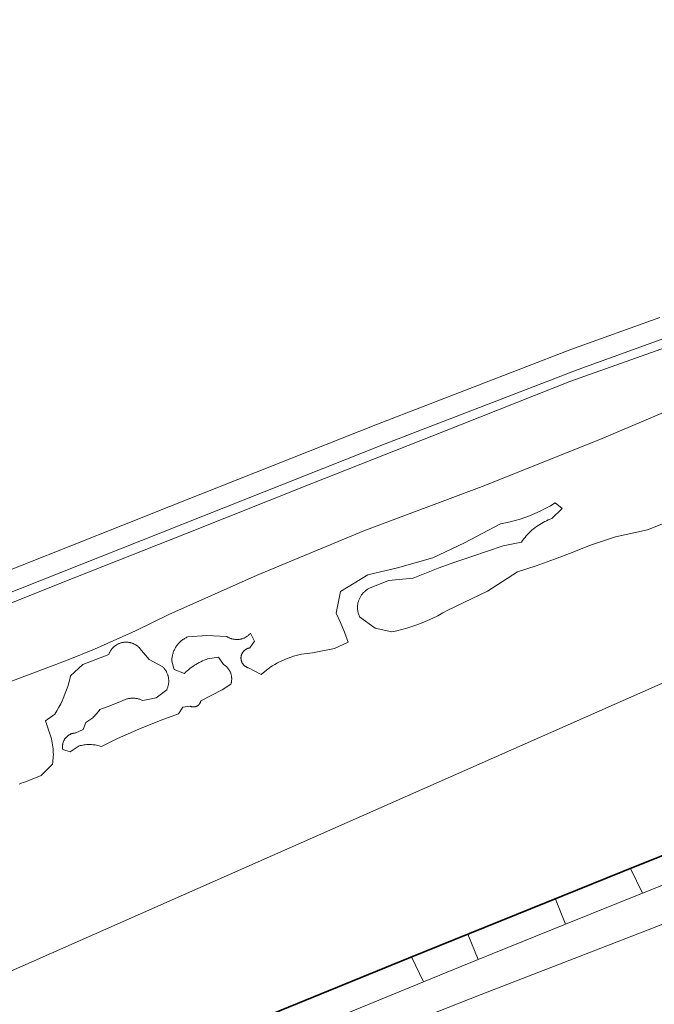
# Model space of a CAD drawing. Extents: x 151587 to 155483, y 462503 to 464608.
# Tile 233 of 236: x 154632 to 154701, y 464187 to 464295. Entities that reach past the tile are written whole.
import ezdxf

# ---------------------------------------------------------------- set-up
doc = ezdxf.new("R2010")
doc.units = 0
doc.header["$LTSCALE"] = 0.5
for name, color, linetype, lineweight in [('B-RO-GK-BESCHOEIING-G', 251, 'GK-BESCHOEIING', 35), ('B-RO-OG-TERREIN_CULTUURSCHEIDING-GV', 251, 'CONTINUOUS', 18), ('B-RO-OG-WATER_KANAAL-GV', 251, 'CONTINUOUS', 18), ('B-RO-OG-WATER_SLOOT-GV', 251, 'CONTINUOUS', 18), ('B-RO-VH-VERHARDING_ASFALT-GV', 251, 'CONTINUOUS', 18)]:
    doc.layers.add(name, color=color, linetype=linetype, lineweight=lineweight)
doc.linetypes.add('GK-BESCHOEIING', pattern='A,30,-5,[1,NLCS.SHX,S=1,R=0,X=0,Y=0],-5', length=40)

msp = doc.modelspace()

# ---------------------------------------------------------------- linework, layer by layer
at = {"layer": 'B-RO-GK-BESCHOEIING-G', "flags": 128}
msp.add_lwpolyline([(154831.57, 464254.789), (154818.16, 464249.432), (154787.191, 464237.177), (154746.395, 464220.892), (154699.38, 464202.247), (154674.271, 464192.084), (154657.765, 464185.324), (154637.255, 464176.189), (154620.495, 464168.434), (154606.038, 464162.015), (154599.532, 464159.215), (154587.056, 464153.591), (154555.539, 464140.99)], dxfattribs=at)
at = {"layer": 'B-RO-OG-TERREIN_CULTUURSCHEIDING-GV', "flags": 128}
for points in [[(154823.213, 464294.585), (154759.959, 464269.427), (154758.985, 464269.339), (154757.629, 464269.525), (154756.379, 464270.083), (154755.448, 464270.907), (154754.731, 464272.21), (154753.58, 464275.19), (154751.753, 464279.863), (154742.527, 464276.225), (154738.937, 464274.736), (154735.002, 464272.901), (154730.004, 464270.349), (154724.766, 464267.876), (154719.741, 464265.829), (154705.632, 464260.973), (154704.134, 464260.458), (154702.568, 464259.897), (154692.781, 464256.39), (154671.697, 464248.254), (154627.413, 464230.7)], [(154627.846, 464229.689), (154636.36, 464233.056), (154649.881, 464238.406), (154663.7, 464243.907), (154678.177, 464249.649), (154691.89, 464255.048), (154702.447, 464258.827)], [(154702.447, 464258.827), (154691.89, 464255.048), (154678.177, 464249.649), (154663.7, 464243.907), (154649.881, 464238.406), (154636.36, 464233.056), (154627.846, 464229.689)], [(154630.712, 464222.274), (154637.09, 464224.67), (154639.951, 464225.826), (154644.436, 464227.824), (154648.064, 464229.596), (154657.738, 464233.925), (154669.386, 464238.754), (154682.298, 464243.588), (154695.169, 464248.739), (154708.107, 464254.208)], [(154649.758, 464175.325), (154682.182, 464188.093), (154720.291, 464202.844), (154758.721, 464218.235), (154793.587, 464231.794)], [(154764.407, 464224.83), (154750.913, 464219.504), (154732.284, 464212.069), (154718.427, 464206.615), (154699.811, 464199.156), (154691.415, 464195.787), (154681.858, 464191.915), (154675.903, 464189.5), (154657.372, 464181.865)]]:
    msp.add_lwpolyline(points, dxfattribs=at)
at = {"layer": 'B-RO-OG-WATER_KANAAL-GV', "flags": 128}
for points in [[(154848.419, 464282.64), (154844.688, 464281.207), (154842.881, 464280.513), (154834.684, 464277.365), (154832.266, 464276.436), (154830.729, 464275.845), (154829.972, 464275.554), (154776.076, 464254.855), (154570.283, 464163.941), (154540.564, 464151.558), (154536.927, 464150.042), (154535.801, 464149.573), (154532.514, 464148.204), (154529.913, 464147.12), (154510.941, 464139.215), (154494.471, 464133.504), (154494.61, 464132.925), (154498.176, 464133.827), (154498.449, 464133.896)], [(154570.283, 464163.941), (154776.076, 464254.855), (154829.972, 464275.554), (154830.729, 464275.845), (154832.266, 464276.436), (154834.684, 464277.365), (154842.881, 464280.513), (154844.688, 464281.207), (154848.419, 464282.64)], [(154657.765, 464185.324), (154674.271, 464192.084), (154674.577, 464192.208), (154680.732, 464194.699), (154690.3, 464198.572), (154698.483, 464201.884), (154699.38, 464202.247), (154717.113, 464209.279), (154730.969, 464214.774), (154746.395, 464220.892), (154749.595, 464222.169), (154763.272, 464227.629), (154772.859, 464231.456), (154780.926, 464234.676), (154787.191, 464237.177), (154818.16, 464249.432), (154831.57, 464254.789), (154835.049, 464258.002), (154836.644, 464258.594), (154837.398, 464258.892), (154839.004, 464259.53), (154841.365, 464260.469), (154849.541, 464263.719)], [(154703.949, 464240.297), (154700.372, 464238.862), (154696.883, 464238.102), (154694.028, 464237.158), (154692.122, 464236.378), (154690.198, 464235.645), (154688.189, 464234.937), (154686.164, 464234.28), (154682.884, 464232.143), (154678.56, 464230.09), (154678.018, 464229.777), (154677.467, 464229.482), (154676.906, 464229.204), (154676.337, 464228.945), (154675.759, 464228.704), (154675.175, 464228.481), (154674.635, 464228.295), (154674.09, 464228.124), (154673.54, 464227.969), (154672.985, 464227.83), (154672.427, 464227.708), (154670.605, 464228.101), (154668.915, 464229.368), (154668.881, 464229.442), (154668.85, 464229.517), (154668.821, 464229.592), (154668.795, 464229.669), (154668.772, 464229.747), (154668.751, 464229.826), (154668.733, 464229.905), (154668.718, 464229.985), (154668.706, 464230.065), (154668.696, 464230.146), (154668.69, 464230.226), (154668.686, 464230.308), (154668.685, 464230.389), (154668.686, 464230.47), (154668.691, 464230.551), (154668.698, 464230.632), (154668.708, 464230.712), (154668.721, 464230.792), (154668.737, 464230.872), (154668.755, 464230.951), (154668.777, 464231.03), (154668.8, 464231.107), (154668.827, 464231.184), (154668.856, 464231.259), (154668.888, 464231.334), (154668.922, 464231.408), (154668.959, 464231.48), (154668.999, 464231.551), (154669.04, 464231.62), (154669.085, 464231.688), (154669.131, 464231.755), (154669.18, 464231.82), (154669.231, 464231.883), (154669.284, 464231.944), (154669.339, 464232.003), (154669.397, 464232.061), (154669.456, 464232.116), (154669.517, 464232.17), (154669.58, 464232.221), (154669.645, 464232.27), (154669.711, 464232.317), (154669.779, 464232.361), (154669.848, 464232.403), (154669.919, 464232.443), (154669.991, 464232.48), (154672.082, 464233.313), (154674.78, 464233.568), (154677.509, 464234.662), (154679.333, 464235.327), (154681.174, 464235.948), (154684.605, 464237.097), (154686.598, 464237.5), (154686.721, 464237.682), (154686.85, 464237.86), (154686.985, 464238.033), (154687.126, 464238.202), (154687.273, 464238.365), (154687.425, 464238.524), (154687.582, 464238.677), (154687.745, 464238.825), (154687.905, 464238.962), (154688.07, 464239.094), (154688.24, 464239.22), (154688.413, 464239.34), (154688.59, 464239.455), (154688.77, 464239.564), (154688.955, 464239.667), (154689.142, 464239.764), (154689.332, 464239.855), (154689.526, 464239.939), (154689.722, 464240.017), (154689.92, 464240.089), (154691.044, 464241.2), (154690.297, 464241.797), (154689.755, 464241.479), (154689.202, 464241.181), (154688.639, 464240.903), (154688.066, 464240.644), (154687.485, 464240.406), (154686.966, 464240.214), (154686.441, 464240.038), (154685.912, 464239.878), (154685.377, 464239.735), (154684.839, 464239.609), (154684.296, 464239.499), (154680.378, 464237.426), (154676.9, 464235.792), (154673.039, 464234.71), (154669.826, 464233.927), (154666.816, 464232.108), (154666.368, 464229.758), (154666.818, 464228.732), (154667.248, 464227.698), (154667.682, 464226.591), (154666.156, 464225.884), (154663.779, 464225.428), (154663.475, 464225.402), (154663.172, 464225.366), (154662.871, 464225.32), (154662.571, 464225.265), (154662.273, 464225.2), (154661.977, 464225.126), (154661.683, 464225.043), (154661.393, 464224.95), (154661.105, 464224.848), (154660.805, 464224.731), (154660.509, 464224.604), (154660.218, 464224.467), (154659.931, 464224.32), (154659.649, 464224.164), (154659.373, 464223.998), (154659.102, 464223.823), (154658.173, 464223.052), (154656.789, 464223.778), (154656.751, 464223.788), (154656.714, 464223.8), (154656.677, 464223.813), (154656.641, 464223.827), (154656.605, 464223.843), (154656.57, 464223.859), (154656.536, 464223.877), (154656.502, 464223.896), (154656.469, 464223.917), (154656.436, 464223.938), (154656.404, 464223.961), (154656.374, 464223.985), (154656.344, 464224.009), (154656.314, 464224.035), (154656.286, 464224.062), (154656.259, 464224.09), (154656.233, 464224.119), (154656.207, 464224.148), (154656.183, 464224.179), (154656.16, 464224.21), (154656.138, 464224.242), (154656.117, 464224.275), (154656.097, 464224.308), (154656.079, 464224.343), (154656.061, 464224.378), (154656.045, 464224.413), (154656.03, 464224.449), (154656.017, 464224.485), (154656.004, 464224.522), (154655.993, 464224.56), (154655.984, 464224.597), (154655.975, 464224.636), (154655.968, 464224.674), (154655.963, 464224.712), (154655.958, 464224.751), (154655.955, 464224.79), (154655.954, 464224.829), (154655.953, 464224.868), (154655.954, 464224.907), (154655.957, 464224.945), (154655.961, 464224.984), (154655.966, 464225.023), (154655.972, 464225.06), (154655.98, 464225.098), (154655.989, 464225.135), (154655.999, 464225.172), (154656.01, 464225.208), (154656.023, 464225.244), (154656.037, 464225.28), (154656.052, 464225.315), (154656.068, 464225.35), (154656.086, 464225.384), (154656.105, 464225.417), (154656.124, 464225.45), (154656.145, 464225.482), (154656.167, 464225.513), (154656.19, 464225.543), (154656.215, 464225.573), (154656.24, 464225.602), (154656.266, 464225.63), (154656.293, 464225.657), (154656.321, 464225.683), (154656.349, 464225.708), (154656.379, 464225.732), (154656.409, 464225.755), (154656.441, 464225.777), (154656.473, 464225.798), (154656.505, 464225.818), (154656.539, 464225.837), (154656.573, 464225.854), (154656.607, 464225.871), (154656.642, 464225.886), (154656.678, 464225.9), (154656.714, 464225.913), (154656.75, 464225.924), (154656.787, 464225.934), (154656.824, 464225.943), (154656.862, 464225.951), (154656.899, 464225.958), (154656.937, 464225.963), (154657.434, 464226.706), (154657.004, 464227.571), (154656.958, 464227.52), (154656.91, 464227.469), (154656.861, 464227.421), (154656.81, 464227.374), (154656.757, 464227.329), (154656.703, 464227.286), (154656.647, 464227.245), (154656.59, 464227.206), (154656.532, 464227.169), (154656.472, 464227.134), (154656.411, 464227.101), (154656.349, 464227.07), (154656.286, 464227.041), (154656.222, 464227.015), (154656.157, 464226.99), (154656.091, 464226.968), (154656.025, 464226.949), (154655.958, 464226.932), (154655.89, 464226.917), (154655.822, 464226.904), (154655.754, 464226.894), (154655.685, 464226.886), (154655.616, 464226.881), (154655.547, 464226.878), (154655.478, 464226.877), (154655.408, 464226.879), (154655.339, 464226.883), (154655.27, 464226.89), (154655.202, 464226.899), (154655.133, 464226.91), (154655.065, 464226.924), (154654.998, 464226.94), (154654.931, 464226.959), (154654.865, 464226.98), (154654.8, 464227.003), (154654.736, 464227.028), (154654.672, 464227.056), (154654.61, 464227.086), (154654.548, 464227.118), (154654.488, 464227.152), (154654.429, 464227.188), (154654.395, 464227.21), (154652.208, 464227.326), (154650.133, 464227.159), (154650.043, 464227.119), (154649.955, 464227.076), (154649.867, 464227.029), (154649.782, 464226.98), (154649.698, 464226.928), (154649.617, 464226.873), (154649.537, 464226.815), (154649.459, 464226.755), (154649.384, 464226.692), (154649.31, 464226.626), (154649.239, 464226.557), (154649.171, 464226.487), (154649.105, 464226.414), (154649.041, 464226.338), (154648.98, 464226.261), (154648.922, 464226.181), (154648.867, 464226.1), (154648.814, 464226.016), (154648.765, 464225.931), (154648.718, 464225.844), (154648.675, 464225.756), (154648.634, 464225.665), (154648.597, 464225.573), (154648.562, 464225.479), (154648.531, 464225.385), (154648.504, 464225.289), (154648.479, 464225.192), (154648.458, 464225.095), (154648.441, 464224.997), (154648.427, 464224.898), (154648.417, 464224.799), (154648.41, 464224.7), (154648.406, 464224.601), (154648.406, 464224.501), (154648.67, 464223.595), (154649.765, 464223.157), (154649.908, 464223.301), (154650.056, 464223.44), (154650.208, 464223.574), (154650.364, 464223.703), (154650.525, 464223.827), (154650.69, 464223.946), (154650.858, 464224.059), (154651.031, 464224.166), (154651.207, 464224.268), (154651.386, 464224.365), (154651.569, 464224.455), (154651.754, 464224.539), (154651.943, 464224.617), (154652.133, 464224.688), (154652.326, 464224.754), (154653.512, 464224.935), (154654.059, 464224.156), (154654.112, 464224.121), (154654.164, 464224.086), (154654.214, 464224.048), (154654.264, 464224.009), (154654.311, 464223.968), (154654.358, 464223.925), (154654.403, 464223.881), (154654.446, 464223.836), (154654.488, 464223.789), (154654.528, 464223.74), (154654.567, 464223.691), (154654.604, 464223.64), (154654.639, 464223.588), (154654.672, 464223.534), (154654.704, 464223.48), (154654.734, 464223.424), (154654.761, 464223.368), (154654.787, 464223.311), (154654.811, 464223.252), (154654.833, 464223.193), (154654.853, 464223.134), (154654.871, 464223.073), (154654.887, 464223.012), (154654.901, 464222.951), (154654.912, 464222.889), (154654.922, 464222.827), (154654.929, 464222.764), (154654.935, 464222.702), (154654.938, 464222.639), (154654.939, 464222.575), (154654.938, 464222.512), (154654.935, 464222.448), (154654.929, 464222.385), (154654.922, 464222.322), (154654.912, 464222.259), (154654.9, 464222.197), (154654.886, 464222.135), (154654.87, 464222.073), (154654.852, 464222.012), (154653.91, 464221.384), (154651.568, 464220.183), (154651.562, 464220.156), (154651.556, 464220.128), (154651.548, 464220.101), (154651.54, 464220.074), (154651.53, 464220.048), (154651.52, 464220.021), (154651.509, 464219.996), (154651.497, 464219.97), (154651.484, 464219.945), (154651.47, 464219.921), (154651.455, 464219.896), (154651.44, 464219.873), (154651.424, 464219.85), (154651.407, 464219.827), (154651.389, 464219.805), (154651.371, 464219.784), (154651.351, 464219.764), (154651.331, 464219.744), (154651.311, 464219.724), (154651.29, 464219.706), (154651.268, 464219.688), (154651.245, 464219.671), (154651.223, 464219.655), (154651.199, 464219.639), (154651.175, 464219.625), (154651.15, 464219.611), (154651.125, 464219.598), (154651.1, 464219.585), (154651.074, 464219.574), (154651.048, 464219.564), (154651.022, 464219.554), (154650.995, 464219.546), (154650.968, 464219.538), (154650.941, 464219.531), (154650.913, 464219.526), (154650.885, 464219.521), (154650.857, 464219.517), (154650.829, 464219.514), (154650.801, 464219.512), (154650.773, 464219.511), (154650.745, 464219.511), (154650.717, 464219.511), (154650.689, 464219.513), (154650.661, 464219.516), (154650.633, 464219.52), (154650.605, 464219.524), (154650.578, 464219.53), (154650.55, 464219.537), (154650.523, 464219.544), (154650.496, 464219.552), (154650.47, 464219.562), (154650.444, 464219.572), (154650.418, 464219.583), (154650.392, 464219.595), (154649.618, 464219.498), (154649.11, 464218.75), (154647.243, 464218.067), (154644.804, 464217.095), (154642.455, 464216.063), (154640.714, 464215.197), (154640.581, 464215.238), (154640.448, 464215.275), (154640.313, 464215.307), (154640.177, 464215.335), (154640.04, 464215.358), (154639.903, 464215.377), (154639.765, 464215.391), (154639.627, 464215.401), (154639.488, 464215.406), (154639.351, 464215.406), (154639.213, 464215.402), (154639.076, 464215.394), (154638.939, 464215.381), (154638.802, 464215.363), (154638.666, 464215.341), (154638.531, 464215.315), (154638.397, 464215.284), (154638.264, 464215.249), (154637.283, 464214.616), (154636.489, 464214.864), (154636.479, 464214.914), (154636.471, 464214.963), (154636.465, 464215.013), (154636.46, 464215.063), (154636.457, 464215.114), (154636.455, 464215.164), (154636.456, 464215.214), (154636.458, 464215.265), (154636.461, 464215.315), (154636.467, 464215.365), (154636.474, 464215.415), (154636.483, 464215.464), (154636.493, 464215.514), (154636.505, 464215.563), (154636.519, 464215.611), (154636.534, 464215.659), (154636.551, 464215.706), (154636.57, 464215.753), (154636.59, 464215.799), (154636.612, 464215.845), (154636.635, 464215.89), (154636.659, 464215.933), (154636.685, 464215.977), (154636.713, 464216.019), (154636.743, 464216.061), (154636.774, 464216.102), (154636.806, 464216.142), (154636.84, 464216.18), (154636.875, 464216.218), (154636.911, 464216.254), (154636.948, 464216.289), (154636.987, 464216.322), (154637.026, 464216.355), (154637.067, 464216.386), (154637.109, 464216.415), (154637.152, 464216.443), (154637.195, 464216.47), (154637.24, 464216.495), (154637.285, 464216.518), (154637.332, 464216.54), (154637.378, 464216.561), (154637.426, 464216.58), (154637.474, 464216.597), (154637.523, 464216.612), (154637.572, 464216.626), (154637.622, 464216.638), (154637.672, 464216.648), (154637.723, 464216.657), (154637.773, 464216.664), (154637.824, 464216.669), (154637.875, 464216.673), (154637.926, 464216.674), (154638.694, 464217.04), (154638.987, 464217.823), (154639.103, 464217.886), (154639.217, 464217.953), (154639.329, 464218.023), (154639.438, 464218.097), (154639.545, 464218.175), (154639.65, 464218.256), (154639.751, 464218.34), (154639.85, 464218.428), (154639.946, 464218.519), (154640.037, 464218.611), (154640.125, 464218.706), (154640.21, 464218.804), (154640.292, 464218.905), (154640.37, 464219.008), (154640.445, 464219.113), (154640.517, 464219.221), (154641.607, 464219.639), (154642.806, 464220.11), (154642.886, 464220.155), (154642.967, 464220.196), (154643.05, 464220.235), (154643.134, 464220.271), (154643.22, 464220.304), (154643.306, 464220.335), (154643.393, 464220.362), (154643.482, 464220.386), (154643.571, 464220.407), (154643.661, 464220.425), (154643.751, 464220.439), (154643.842, 464220.451), (154643.933, 464220.459), (154644.024, 464220.465), (154644.116, 464220.467), (154644.203, 464220.466), (154644.29, 464220.462), (154644.377, 464220.455), (154644.464, 464220.446), (154644.551, 464220.433), (154644.637, 464220.418), (154644.722, 464220.4), (154644.807, 464220.379), (154644.891, 464220.355), (154644.974, 464220.328), (154645.057, 464220.299), (154645.138, 464220.267), (154645.218, 464220.232), (154646.69, 464220.5), (154647.849, 464221.399), (154647.879, 464221.466), (154647.907, 464221.533), (154647.933, 464221.601), (154647.957, 464221.67), (154647.978, 464221.74), (154647.997, 464221.811), (154648.013, 464221.882), (154648.027, 464221.954), (154648.039, 464222.026), (154648.048, 464222.098), (154648.055, 464222.171), (154648.059, 464222.244), (154648.061, 464222.317), (154648.06, 464222.39), (154648.057, 464222.463), (154648.052, 464222.536), (154648.044, 464222.608), (154648.034, 464222.68), (154648.021, 464222.752), (154648.006, 464222.823), (154647.988, 464222.894), (154647.968, 464222.964), (154647.946, 464223.034), (154647.921, 464223.102), (154647.895, 464223.17), (154647.865, 464223.237), (154647.834, 464223.303), (154647.801, 464223.368), (154647.765, 464223.431), (154647.727, 464223.494), (154647.687, 464223.555), (154647.645, 464223.614), (154647.602, 464223.673), (154647.556, 464223.729), (154647.508, 464223.785), (154647.459, 464223.838), (154647.407, 464223.89), (154647.355, 464223.94), (154645.919, 464224.712), (154644.905, 464225.912), (154644.861, 464225.961), (154644.815, 464226.008), (154644.767, 464226.054), (154644.718, 464226.098), (154644.667, 464226.141), (154644.615, 464226.182), (154644.562, 464226.221), (154644.508, 464226.258), (154644.452, 464226.293), (154644.395, 464226.327), (154644.337, 464226.359), (154644.278, 464226.388), (154644.218, 464226.416), (154644.157, 464226.442), (154644.093, 464226.467), (154644.028, 464226.489), (154643.962, 464226.51), (154643.896, 464226.528), (154643.829, 464226.544), (154643.761, 464226.557), (154643.693, 464226.568), (154643.625, 464226.577), (154643.557, 464226.583), (154643.488, 464226.587), (154643.419, 464226.589), (154643.35, 464226.588), (154643.281, 464226.585), (154643.213, 464226.58), (154643.144, 464226.572), (154643.076, 464226.562), (154643.009, 464226.55), (154642.941, 464226.535), (154642.875, 464226.518), (154642.809, 464226.499), (154642.743, 464226.477), (154642.679, 464226.453), (154642.615, 464226.427), (154642.552, 464226.399), (154642.49, 464226.369), (154642.43, 464226.336), (154642.37, 464226.302), (154642.312, 464226.265), (154642.255, 464226.227), (154642.199, 464226.186), (154642.145, 464226.144), (154642.092, 464226.1), (154642.04, 464226.054), (154641.991, 464226.006), (154641.943, 464225.957), (154641.897, 464225.906), (154641.852, 464225.853), (154641.809, 464225.799), (154641.769, 464225.744), (154641.73, 464225.687), (154641.693, 464225.629), (154641.658, 464225.569), (154641.625, 464225.509), (154641.595, 464225.447), (154641.566, 464225.384), (154641.54, 464225.321), (154641.516, 464225.256), (154638.661, 464224.165), (154637.331, 464222.921), (154637.241, 464222.531), (154637.14, 464222.143), (154637.026, 464221.76), (154636.901, 464221.379), (154636.763, 464221.003), (154636.614, 464220.632), (154636.453, 464220.265), (154636.265, 464219.87), (154636.063, 464219.481), (154635.847, 464219.1), (154635.619, 464218.726), (154634.59, 464218.014), (154635.105, 464216.477), (154635.174, 464216.263), (154635.236, 464216.046), (154635.291, 464215.827), (154635.337, 464215.607), (154635.376, 464215.385), (154635.407, 464215.161), (154635.43, 464214.937), (154635.445, 464214.729), (154635.452, 464214.521), (154635.453, 464214.313), (154635.447, 464214.105), (154635.434, 464213.897), (154635.415, 464213.69), (154635.389, 464213.484), (154635.356, 464213.278), (154634.113, 464212.024), (154632.416, 464211.326), (154632.182, 464211.253), (154631.95, 464211.171), (154631.722, 464211.082)]]:
    msp.add_lwpolyline(points, dxfattribs=at)
at = {"layer": 'B-RO-OG-WATER_SLOOT-GV', "flags": 128}
for points in [[(154708.107, 464254.208), (154695.169, 464248.739), (154682.298, 464243.588), (154669.386, 464238.754), (154657.738, 464233.925), (154648.064, 464229.596), (154644.436, 464227.824), (154639.951, 464225.826), (154637.09, 464224.67), (154630.712, 464222.274)], [(154631.722, 464211.082), (154631.95, 464211.171), (154632.182, 464211.253), (154632.416, 464211.326), (154634.113, 464212.024), (154635.356, 464213.278), (154635.389, 464213.484), (154635.415, 464213.69), (154635.434, 464213.897), (154635.447, 464214.105), (154635.453, 464214.313), (154635.452, 464214.521), (154635.445, 464214.729), (154635.43, 464214.937), (154635.407, 464215.161), (154635.376, 464215.385), (154635.337, 464215.607), (154635.291, 464215.827), (154635.236, 464216.046), (154635.174, 464216.263), (154635.105, 464216.477), (154634.59, 464218.014), (154635.619, 464218.726), (154635.847, 464219.1), (154636.063, 464219.481), (154636.265, 464219.87), (154636.453, 464220.265), (154636.614, 464220.632), (154636.763, 464221.003), (154636.901, 464221.379), (154637.026, 464221.76), (154637.14, 464222.143), (154637.241, 464222.531), (154637.331, 464222.921), (154638.661, 464224.165), (154641.516, 464225.256), (154641.54, 464225.321), (154641.566, 464225.384), (154641.595, 464225.447), (154641.625, 464225.509), (154641.658, 464225.569), (154641.693, 464225.629), (154641.73, 464225.687), (154641.769, 464225.744), (154641.809, 464225.799), (154641.852, 464225.853), (154641.897, 464225.906), (154641.943, 464225.957), (154641.991, 464226.006), (154642.04, 464226.054), (154642.092, 464226.1), (154642.145, 464226.144), (154642.199, 464226.186), (154642.255, 464226.227), (154642.312, 464226.265), (154642.37, 464226.302), (154642.43, 464226.336), (154642.49, 464226.369), (154642.552, 464226.399), (154642.615, 464226.427), (154642.679, 464226.453), (154642.743, 464226.477), (154642.809, 464226.499), (154642.875, 464226.518), (154642.941, 464226.535), (154643.009, 464226.55), (154643.076, 464226.562), (154643.144, 464226.572), (154643.213, 464226.58), (154643.281, 464226.585), (154643.35, 464226.588), (154643.419, 464226.589), (154643.488, 464226.587), (154643.557, 464226.583), (154643.625, 464226.577), (154643.693, 464226.568), (154643.761, 464226.557), (154643.829, 464226.544), (154643.896, 464226.528), (154643.962, 464226.51), (154644.028, 464226.489), (154644.093, 464226.467), (154644.157, 464226.442), (154644.218, 464226.416), (154644.278, 464226.388), (154644.337, 464226.359), (154644.395, 464226.327), (154644.452, 464226.293), (154644.508, 464226.258), (154644.562, 464226.221), (154644.615, 464226.182), (154644.667, 464226.141), (154644.718, 464226.098), (154644.767, 464226.054), (154644.815, 464226.008), (154644.861, 464225.961), (154644.905, 464225.912), (154645.919, 464224.712), (154647.355, 464223.94), (154647.407, 464223.89), (154647.459, 464223.838), (154647.508, 464223.785), (154647.556, 464223.729), (154647.602, 464223.673), (154647.645, 464223.614), (154647.687, 464223.555), (154647.727, 464223.494), (154647.765, 464223.431), (154647.801, 464223.368), (154647.834, 464223.303), (154647.865, 464223.237), (154647.895, 464223.17), (154647.921, 464223.102), (154647.946, 464223.034), (154647.968, 464222.964), (154647.988, 464222.894), (154648.006, 464222.823), (154648.021, 464222.752), (154648.034, 464222.68), (154648.044, 464222.608), (154648.052, 464222.536), (154648.057, 464222.463), (154648.06, 464222.39), (154648.061, 464222.317), (154648.059, 464222.244), (154648.055, 464222.171), (154648.048, 464222.098), (154648.039, 464222.026), (154648.027, 464221.954), (154648.013, 464221.882), (154647.997, 464221.811), (154647.978, 464221.74), (154647.957, 464221.67), (154647.933, 464221.601), (154647.907, 464221.533), (154647.879, 464221.466), (154647.849, 464221.399), (154646.69, 464220.5), (154645.218, 464220.232), (154645.138, 464220.267), (154645.057, 464220.299), (154644.974, 464220.328), (154644.891, 464220.355), (154644.807, 464220.379), (154644.722, 464220.4), (154644.637, 464220.418), (154644.551, 464220.433), (154644.464, 464220.446), (154644.377, 464220.455), (154644.29, 464220.462), (154644.203, 464220.466), (154644.116, 464220.467), (154644.024, 464220.465), (154643.933, 464220.459), (154643.842, 464220.451), (154643.751, 464220.439), (154643.661, 464220.425), (154643.571, 464220.407), (154643.482, 464220.386), (154643.393, 464220.362), (154643.306, 464220.335), (154643.22, 464220.304), (154643.134, 464220.271), (154643.05, 464220.235), (154642.967, 464220.196), (154642.886, 464220.155), (154642.806, 464220.11), (154641.607, 464219.639), (154640.517, 464219.221), (154640.445, 464219.113), (154640.37, 464219.008), (154640.292, 464218.905), (154640.21, 464218.804), (154640.125, 464218.706), (154640.037, 464218.611), (154639.946, 464218.519), (154639.85, 464218.428), (154639.751, 464218.34), (154639.65, 464218.256), (154639.545, 464218.175), (154639.438, 464218.097), (154639.329, 464218.023), (154639.217, 464217.953), (154639.103, 464217.886), (154638.987, 464217.823), (154638.694, 464217.04), (154637.926, 464216.674), (154637.875, 464216.673), (154637.824, 464216.669), (154637.773, 464216.664), (154637.723, 464216.657), (154637.672, 464216.648), (154637.622, 464216.638), (154637.572, 464216.626), (154637.523, 464216.612), (154637.474, 464216.597), (154637.426, 464216.58), (154637.378, 464216.561), (154637.332, 464216.54), (154637.285, 464216.518), (154637.24, 464216.495), (154637.195, 464216.47), (154637.152, 464216.443), (154637.109, 464216.415), (154637.067, 464216.386), (154637.026, 464216.355), (154636.987, 464216.322), (154636.948, 464216.289), (154636.911, 464216.254), (154636.875, 464216.218), (154636.84, 464216.18), (154636.806, 464216.142), (154636.774, 464216.102), (154636.743, 464216.061), (154636.713, 464216.019), (154636.685, 464215.977), (154636.659, 464215.933), (154636.635, 464215.89), (154636.612, 464215.845), (154636.59, 464215.799), (154636.57, 464215.753), (154636.551, 464215.706), (154636.534, 464215.659), (154636.519, 464215.611), (154636.505, 464215.563), (154636.493, 464215.514), (154636.483, 464215.464), (154636.474, 464215.415), (154636.467, 464215.365), (154636.461, 464215.315), (154636.458, 464215.265), (154636.456, 464215.214), (154636.455, 464215.164), (154636.457, 464215.114), (154636.46, 464215.063), (154636.465, 464215.013), (154636.471, 464214.963), (154636.479, 464214.914), (154636.489, 464214.864), (154637.283, 464214.616), (154638.264, 464215.249), (154638.397, 464215.284), (154638.531, 464215.315), (154638.666, 464215.341), (154638.802, 464215.363), (154638.939, 464215.381), (154639.076, 464215.394), (154639.213, 464215.402), (154639.351, 464215.406), (154639.488, 464215.406), (154639.627, 464215.401), (154639.765, 464215.391), (154639.903, 464215.377), (154640.04, 464215.358), (154640.177, 464215.335), (154640.313, 464215.307), (154640.448, 464215.275), (154640.581, 464215.238), (154640.714, 464215.197), (154642.455, 464216.063), (154644.804, 464217.095), (154647.243, 464218.067), (154649.11, 464218.75), (154649.618, 464219.498), (154650.392, 464219.595), (154650.418, 464219.583), (154650.444, 464219.572), (154650.47, 464219.562), (154650.496, 464219.552), (154650.523, 464219.544), (154650.55, 464219.537), (154650.578, 464219.53), (154650.605, 464219.524), (154650.633, 464219.52), (154650.661, 464219.516), (154650.689, 464219.513), (154650.717, 464219.511), (154650.745, 464219.511), (154650.773, 464219.511), (154650.801, 464219.512), (154650.829, 464219.514), (154650.857, 464219.517), (154650.885, 464219.521), (154650.913, 464219.526), (154650.941, 464219.531), (154650.968, 464219.538), (154650.995, 464219.546), (154651.022, 464219.554), (154651.048, 464219.564), (154651.074, 464219.574), (154651.1, 464219.585), (154651.125, 464219.598), (154651.15, 464219.611), (154651.175, 464219.625), (154651.199, 464219.639), (154651.223, 464219.655), (154651.245, 464219.671), (154651.268, 464219.688), (154651.29, 464219.706), (154651.311, 464219.724), (154651.331, 464219.744), (154651.351, 464219.764), (154651.371, 464219.784), (154651.389, 464219.805), (154651.407, 464219.827), (154651.424, 464219.85), (154651.44, 464219.873), (154651.455, 464219.896), (154651.47, 464219.921), (154651.484, 464219.945), (154651.497, 464219.97), (154651.509, 464219.996), (154651.52, 464220.021), (154651.53, 464220.048), (154651.54, 464220.074), (154651.548, 464220.101), (154651.556, 464220.128), (154651.562, 464220.156), (154651.568, 464220.183), (154653.91, 464221.384), (154654.852, 464222.012), (154654.87, 464222.073), (154654.886, 464222.135), (154654.9, 464222.197), (154654.912, 464222.259), (154654.922, 464222.322), (154654.929, 464222.385), (154654.935, 464222.448), (154654.938, 464222.512), (154654.939, 464222.575), (154654.938, 464222.639), (154654.935, 464222.702), (154654.929, 464222.764), (154654.922, 464222.827), (154654.912, 464222.889), (154654.901, 464222.951), (154654.887, 464223.012), (154654.871, 464223.073), (154654.853, 464223.134), (154654.833, 464223.193), (154654.811, 464223.252), (154654.787, 464223.311), (154654.761, 464223.368), (154654.734, 464223.424), (154654.704, 464223.48), (154654.672, 464223.534), (154654.639, 464223.588), (154654.604, 464223.64), (154654.567, 464223.691), (154654.528, 464223.74), (154654.488, 464223.789), (154654.446, 464223.836), (154654.403, 464223.881), (154654.358, 464223.925), (154654.311, 464223.968), (154654.264, 464224.009), (154654.214, 464224.048), (154654.164, 464224.086), (154654.112, 464224.121), (154654.059, 464224.156), (154653.512, 464224.935), (154652.326, 464224.754), (154652.133, 464224.688), (154651.943, 464224.617), (154651.754, 464224.539), (154651.569, 464224.455), (154651.386, 464224.365), (154651.207, 464224.268), (154651.031, 464224.166), (154650.858, 464224.059), (154650.69, 464223.946), (154650.525, 464223.827), (154650.364, 464223.703), (154650.208, 464223.574), (154650.056, 464223.44), (154649.908, 464223.301), (154649.765, 464223.157), (154648.67, 464223.595), (154648.406, 464224.501), (154648.406, 464224.601), (154648.41, 464224.7), (154648.417, 464224.799), (154648.427, 464224.898), (154648.441, 464224.997), (154648.458, 464225.095), (154648.479, 464225.192), (154648.504, 464225.289), (154648.531, 464225.385), (154648.562, 464225.479), (154648.597, 464225.573), (154648.634, 464225.665), (154648.675, 464225.756), (154648.718, 464225.844), (154648.765, 464225.931), (154648.814, 464226.016), (154648.867, 464226.1), (154648.922, 464226.181), (154648.98, 464226.261), (154649.041, 464226.338), (154649.105, 464226.414), (154649.171, 464226.487), (154649.239, 464226.557), (154649.31, 464226.626), (154649.384, 464226.692), (154649.459, 464226.755), (154649.537, 464226.815), (154649.617, 464226.873), (154649.698, 464226.928), (154649.782, 464226.98), (154649.867, 464227.029), (154649.955, 464227.076), (154650.043, 464227.119), (154650.133, 464227.159), (154652.208, 464227.326), (154654.395, 464227.21), (154654.429, 464227.188), (154654.488, 464227.152), (154654.548, 464227.118), (154654.61, 464227.086), (154654.672, 464227.056), (154654.736, 464227.028), (154654.8, 464227.003), (154654.865, 464226.98), (154654.931, 464226.959), (154654.998, 464226.94), (154655.065, 464226.924), (154655.133, 464226.91), (154655.202, 464226.899), (154655.27, 464226.89), (154655.339, 464226.883), (154655.408, 464226.879), (154655.478, 464226.877), (154655.547, 464226.878), (154655.616, 464226.881), (154655.685, 464226.886), (154655.754, 464226.894), (154655.822, 464226.904), (154655.89, 464226.917), (154655.958, 464226.932), (154656.025, 464226.949), (154656.091, 464226.968), (154656.157, 464226.99), (154656.222, 464227.015), (154656.286, 464227.041), (154656.349, 464227.07), (154656.411, 464227.101), (154656.472, 464227.134), (154656.532, 464227.169), (154656.59, 464227.206), (154656.647, 464227.245), (154656.703, 464227.286), (154656.757, 464227.329), (154656.81, 464227.374), (154656.861, 464227.421), (154656.91, 464227.469), (154656.958, 464227.52), (154657.004, 464227.571), (154657.434, 464226.706), (154656.937, 464225.963), (154656.899, 464225.958), (154656.862, 464225.951), (154656.824, 464225.943), (154656.787, 464225.934), (154656.75, 464225.924), (154656.714, 464225.913), (154656.678, 464225.9), (154656.642, 464225.886), (154656.607, 464225.871), (154656.573, 464225.854), (154656.539, 464225.837), (154656.505, 464225.818), (154656.473, 464225.798), (154656.441, 464225.777), (154656.409, 464225.755), (154656.379, 464225.732), (154656.349, 464225.708), (154656.321, 464225.683), (154656.293, 464225.657), (154656.266, 464225.63), (154656.24, 464225.602), (154656.215, 464225.573), (154656.19, 464225.543), (154656.167, 464225.513), (154656.145, 464225.482), (154656.124, 464225.45), (154656.105, 464225.417), (154656.086, 464225.384), (154656.068, 464225.35), (154656.052, 464225.315), (154656.037, 464225.28), (154656.023, 464225.244), (154656.01, 464225.208), (154655.999, 464225.172), (154655.989, 464225.135), (154655.98, 464225.098), (154655.972, 464225.06), (154655.966, 464225.023), (154655.961, 464224.984), (154655.957, 464224.945), (154655.954, 464224.907), (154655.953, 464224.868), (154655.954, 464224.829), (154655.955, 464224.79), (154655.958, 464224.751), (154655.963, 464224.712), (154655.968, 464224.674), (154655.975, 464224.636), (154655.984, 464224.597), (154655.993, 464224.56), (154656.004, 464224.522), (154656.017, 464224.485), (154656.03, 464224.449), (154656.045, 464224.413), (154656.061, 464224.378), (154656.079, 464224.343), (154656.097, 464224.308), (154656.117, 464224.275), (154656.138, 464224.242), (154656.16, 464224.21), (154656.183, 464224.179), (154656.207, 464224.148), (154656.233, 464224.119), (154656.259, 464224.09), (154656.286, 464224.062), (154656.314, 464224.035), (154656.344, 464224.009), (154656.374, 464223.985), (154656.404, 464223.961), (154656.436, 464223.938), (154656.469, 464223.917), (154656.502, 464223.896), (154656.536, 464223.877), (154656.57, 464223.859), (154656.605, 464223.843), (154656.641, 464223.827), (154656.677, 464223.813), (154656.714, 464223.8), (154656.751, 464223.788), (154656.789, 464223.778), (154658.173, 464223.052), (154659.102, 464223.823), (154659.373, 464223.998), (154659.649, 464224.164), (154659.931, 464224.32), (154660.218, 464224.467), (154660.509, 464224.604), (154660.805, 464224.731), (154661.105, 464224.848), (154661.393, 464224.95), (154661.683, 464225.043), (154661.977, 464225.126), (154662.273, 464225.2), (154662.571, 464225.265), (154662.871, 464225.32), (154663.172, 464225.366), (154663.475, 464225.402), (154663.779, 464225.428), (154666.156, 464225.884), (154667.682, 464226.591), (154667.248, 464227.698), (154666.818, 464228.732), (154666.368, 464229.758), (154666.816, 464232.108), (154669.826, 464233.927), (154673.039, 464234.71), (154676.9, 464235.792), (154680.378, 464237.426), (154684.296, 464239.499), (154684.839, 464239.609), (154685.377, 464239.735), (154685.912, 464239.878), (154686.441, 464240.038), (154686.966, 464240.214), (154687.485, 464240.406), (154688.066, 464240.644), (154688.639, 464240.903), (154689.202, 464241.181), (154689.755, 464241.479), (154690.297, 464241.797), (154691.044, 464241.2), (154689.92, 464240.089), (154689.722, 464240.017), (154689.526, 464239.939), (154689.332, 464239.855), (154689.142, 464239.764), (154688.955, 464239.667), (154688.77, 464239.564), (154688.59, 464239.455), (154688.413, 464239.34), (154688.24, 464239.22), (154688.07, 464239.094), (154687.905, 464238.962), (154687.745, 464238.825), (154687.582, 464238.677), (154687.425, 464238.524), (154687.273, 464238.365), (154687.126, 464238.202), (154686.985, 464238.033), (154686.85, 464237.86), (154686.721, 464237.682), (154686.598, 464237.5), (154684.605, 464237.097), (154681.174, 464235.948), (154679.333, 464235.327), (154677.509, 464234.662), (154674.78, 464233.568), (154672.082, 464233.313), (154669.991, 464232.48), (154669.919, 464232.443), (154669.848, 464232.403), (154669.779, 464232.361), (154669.711, 464232.317), (154669.645, 464232.27), (154669.58, 464232.221), (154669.517, 464232.17), (154669.456, 464232.116), (154669.397, 464232.061), (154669.339, 464232.003), (154669.284, 464231.944), (154669.231, 464231.883), (154669.18, 464231.82), (154669.131, 464231.755), (154669.085, 464231.688), (154669.04, 464231.62), (154668.999, 464231.551), (154668.959, 464231.48), (154668.922, 464231.408), (154668.888, 464231.334), (154668.856, 464231.259), (154668.827, 464231.184), (154668.8, 464231.107), (154668.777, 464231.03), (154668.755, 464230.951), (154668.737, 464230.872), (154668.721, 464230.792), (154668.708, 464230.712), (154668.698, 464230.632), (154668.691, 464230.551), (154668.686, 464230.47), (154668.685, 464230.389), (154668.686, 464230.308), (154668.69, 464230.226), (154668.696, 464230.146), (154668.706, 464230.065), (154668.718, 464229.985), (154668.733, 464229.905), (154668.751, 464229.826), (154668.772, 464229.747), (154668.795, 464229.669), (154668.821, 464229.592), (154668.85, 464229.517), (154668.881, 464229.442), (154668.915, 464229.368), (154670.605, 464228.101), (154672.427, 464227.708), (154672.985, 464227.83), (154673.54, 464227.969), (154674.09, 464228.124), (154674.635, 464228.295), (154675.175, 464228.481), (154675.759, 464228.704), (154676.337, 464228.945), (154676.906, 464229.204), (154677.467, 464229.482), (154678.018, 464229.777), (154678.56, 464230.09), (154682.884, 464232.143), (154686.164, 464234.28), (154688.189, 464234.937), (154690.198, 464235.645), (154692.122, 464236.378), (154694.028, 464237.158), (154696.883, 464238.102), (154700.372, 464238.862), (154703.949, 464240.297)]]:
    msp.add_lwpolyline(points, dxfattribs=at)
for points in [[(154699.811, 464199.156), (154698.532, 464201.784), (154698.483, 464201.884), (154690.3, 464198.572), (154690.321, 464198.52), (154691.415, 464195.787)], [(154680.732, 464194.699), (154681.858, 464191.915), (154691.415, 464195.787), (154690.321, 464198.52), (154690.3, 464198.572)], [(154681.858, 464191.915), (154680.732, 464194.699), (154674.577, 464192.208), (154675.903, 464189.5)], [(154675.903, 464189.5), (154674.577, 464192.208), (154674.271, 464192.084), (154657.765, 464185.324), (154656.052, 464184.561), (154657.372, 464181.865)]]:
    msp.add_lwpolyline(points, close=True, dxfattribs=at)
at = {"layer": 'B-RO-VH-VERHARDING_ASFALT-GV', "flags": 128}
for points in [[(154701.72, 464262.036), (154691.979, 464258.546), (154670.859, 464250.396), (154648.081, 464241.367), (154643.049, 464239.372), (154626.518, 464232.819)], [(154627.413, 464230.7), (154671.697, 464248.254), (154692.781, 464256.39), (154702.568, 464259.897)]]:
    msp.add_lwpolyline(points, dxfattribs=at)

doc.saveas('drawing.dxf')
